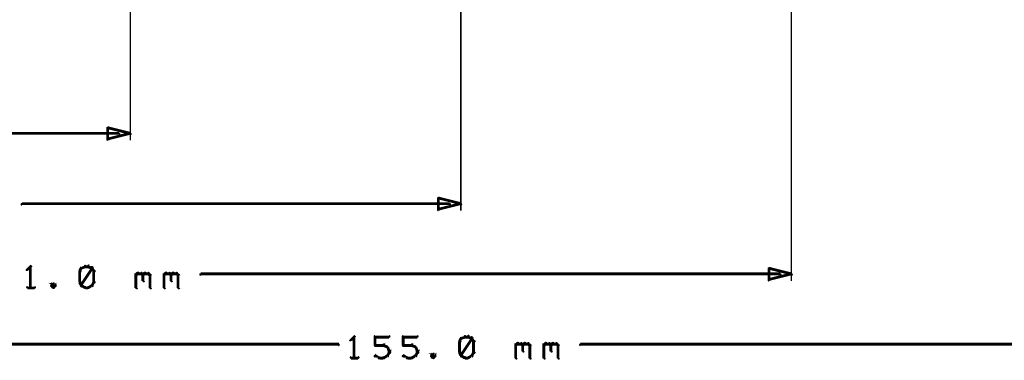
# Model space of a CAD drawing. Extents: x 35 to 575, y 26 to 553.
# Tile 78 of 125: x 141 to 211, y 435 to 459. Entities that reach past the tile are written whole.
import ezdxf

# ---------------------------------------------------------------- set-up
doc = ezdxf.new("R2010")
doc.units = 0
doc.layers.add('DIMENSIONS', color=3, linetype='CONTINUOUS')

msp = doc.modelspace()

# ---------------------------------------------------------------- linework, layer by layer
at = {"layer": 'DIMENSIONS', "color": 94}
for points in [[(148.9, 490, 0.1, 0.1, 1), (148.9, 490, 0, 0, 0), (148.9, 490, 0, 0, 0), (148.9, 490, 0.1, 0.1, 0), (148.9, 450.5, 0.1, 0.1, 0), (148.9, 450.5, 0, 0, 0), (148.9, 450.5, 0.1, 0.1, 0), (148.9, 450.5, 0.1, 0.1, 1), (148.9, 450.5, 0, 0, 0)], [(172.4, 490, 0.1, 0.1, 1), (172.4, 490, 0, 0, 0), (172.4, 490, 0, 0, 0), (172.4, 490, 0.1, 0.1, 0), (172.4, 445.5, 0.1, 0.1, 0), (172.4, 445.5, 0, 0, 0), (172.4, 445.5, 0.1, 0.1, 0), (172.4, 445.5, 0.1, 0.1, 1), (172.4, 445.5, 0, 0, 0)], [(195.9, 490, 0.1, 0.1, 1), (195.9, 490, 0, 0, 0), (195.9, 490, 0, 0, 0), (195.9, 490, 0.1, 0.1, 0), (195.9, 440.5, 0.1, 0.1, 0), (195.9, 440.5, 0, 0, 0), (195.9, 440.5, 0.1, 0.1, 0), (195.9, 440.5, 0.1, 0.1, 1), (195.9, 440.5, 0, 0, 0)], [(148.1, 450.9, 0.1, 0.1, 1), (148.1, 451, 0, 0, 0), (148.1, 451, 0, 0, 0), (148.1, 451, 0.2, 0.2, 0), (129.4, 451, 0.2, 0.2, 0), (129.4, 451, 0, 0, 0), (129.4, 451, 0.1, 0.1, 0), (129.4, 451, 0.1, 0.1, 1), (129.4, 450.9, 0, 0, 0)], [(171.6, 445.9, 0.1, 0.1, 1), (171.6, 446, 0, 0, 0), (171.6, 446, 0, 0, 0), (171.6, 446, 0.2, 0.2, 0), (141.2, 446, 0.2, 0.2, 0), (141.2, 446, 0, 0, 0), (141.2, 446, 0.1, 0.1, 0), (141.2, 446, 0.1, 0.1, 1), (141.2, 445.9, 0, 0, 0)], [(141.8, 441.5, 0.1, 0.1, 1), (141.8, 441.6, 0, 0, 0), (141.8, 441.5, 0, 0, 0), (141.8, 441.5, 0.2, 0.2, 0), (141.6, 441.3, 0.2, 0.2, 0), (141.6, 441.3, 0, 0, 0), (141.6, 441.3, 0.1, 0.1, 0), (141.5, 441.3, 0.1, 0.1, 1), (141.6, 441.3, 0, 0, 0)], [(141.8, 440, 0.1, 0.1, 1), (141.9, 440, 0, 0, 0), (141.8, 440, 0, 0, 0), (141.8, 440, 0.2, 0.2, 0), (141.8, 441.5, 0.2, 0.2, 0), (141.8, 441.5, 0, 0, 0), (141.8, 441.5, 0.1, 0.1, 0), (141.9, 441.5, 0.1, 0.1, 1), (141.8, 441.5, 0, 0, 0)], [(145.7, 441.5, 0.1, 0.1, 1), (145.7, 441.6, 0, 0, 0), (145.7, 441.5, 0, 0, 0), (145.7, 441.5, 0.2, 0.2, 0), (145.4, 441.4, 0.2, 0.2, 0), (145.4, 441.4, 0, 0, 0), (145.4, 441.4, 0.1, 0.1, 0), (145.4, 441.5, 0.1, 0.1, 1), (145.5, 441.4, 0, 0, 0)], [(145.9, 441.5, 0.1, 0.1, 1), (145.9, 441.6, 0, 0, 0), (145.9, 441.5, 0, 0, 0), (145.9, 441.5, 0.2, 0.2, 0), (145.7, 441.5, 0.2, 0.2, 0), (145.7, 441.5, 0, 0, 0), (145.7, 441.5, 0.1, 0.1, 0), (145.7, 441.6, 0.1, 0.1, 1), (145.7, 441.5, 0, 0, 0)], [(146.2, 441.4, 0.1, 0.1, 1), (146.2, 441.5, 0, 0, 0), (146.2, 441.4, 0, 0, 0), (146.2, 441.4, 0.2, 0.2, 0), (145.9, 441.5, 0.2, 0.2, 0), (145.9, 441.5, 0, 0, 0), (145.9, 441.5, 0.1, 0.1, 0), (146, 441.6, 0.1, 0.1, 1), (145.9, 441.5, 0, 0, 0)], [(145.5, 441.4, 0.1, 0.1, 1), (145.4, 441.4, 0, 0, 0), (145.4, 441.4, 0, 0, 0), (145.4, 441.4, 0.2, 0.2, 0), (145.3, 441.2, 0.2, 0.2, 0), (145.3, 441.2, 0, 0, 0), (145.3, 441.2, 0.1, 0.1, 0), (145.3, 441.2, 0.1, 0.1, 1), (145.4, 441.2, 0, 0, 0)], [(145.4, 441.2, 0.1, 0.1, 1), (145.3, 441.2, 0, 0, 0), (145.3, 441.2, 0, 0, 0), (145.3, 441.2, 0.2, 0.2, 0), (145.3, 440.4, 0.2, 0.2, 0), (145.3, 440.4, 0, 0, 0), (145.3, 440.4, 0.1, 0.1, 0), (145.3, 440.4, 0.1, 0.1, 1), (145.4, 440.4, 0, 0, 0)], [(145.4, 440.2, 0.1, 0.1, 1), (145.5, 440.1, 0, 0, 0), (145.4, 440.2, 0, 0, 0), (145.4, 440.2, 0.2, 0.2, 0), (146.2, 441.4, 0.2, 0.2, 0), (146.2, 441.4, 0, 0, 0), (146.2, 441.4, 0.1, 0.1, 0), (146.2, 441.4, 0.1, 0.1, 1), (146.1, 441.5, 0, 0, 0)], [(146.3, 441.2, 0.1, 0.1, 1), (146.4, 441.2, 0, 0, 0), (146.3, 441.2, 0, 0, 0), (146.3, 441.2, 0.2, 0.2, 0), (146.2, 441.4, 0.2, 0.2, 0), (146.2, 441.4, 0, 0, 0), (146.2, 441.4, 0.1, 0.1, 0), (146.2, 441.4, 0.1, 0.1, 1), (146.1, 441.4, 0, 0, 0)], [(146.3, 440.4, 0.1, 0.1, 1), (146.4, 440.4, 0, 0, 0), (146.3, 440.4, 0, 0, 0), (146.3, 440.4, 0.2, 0.2, 0), (146.3, 441.2, 0.2, 0.2, 0), (146.3, 441.2, 0, 0, 0), (146.3, 441.2, 0.1, 0.1, 0), (146.4, 441.2, 0.1, 0.1, 1), (146.3, 441.2, 0, 0, 0)], [(149.3, 441, 0.1, 0.1, 1), (149.3, 440.9, 0, 0, 0), (149.3, 440.9, 0, 0, 0), (149.3, 440.9, 0.2, 0.2, 0), (149.4, 441, 0.2, 0.2, 0), (149.4, 441, 0, 0, 0), (149.4, 441, 0.1, 0.1, 0), (149.5, 441, 0.1, 0.1, 1), (149.4, 441.1, 0, 0, 0)], [(149.3, 440, 0.1, 0.1, 1), (149.4, 440, 0, 0, 0), (149.3, 440, 0, 0, 0), (149.3, 440, 0.2, 0.2, 0), (149.3, 441, 0.2, 0.2, 0), (149.3, 441, 0, 0, 0), (149.3, 441, 0.1, 0.1, 0), (149.4, 441, 0.1, 0.1, 1), (149.3, 441, 0, 0, 0)], [(149.4, 441.1, 0.1, 0.1, 1), (149.4, 441, 0, 0, 0), (149.4, 441, 0, 0, 0), (149.4, 441, 0.2, 0.2, 0), (149.7, 441, 0.2, 0.2, 0), (149.7, 441, 0, 0, 0), (149.7, 441, 0.1, 0.1, 0), (149.7, 441, 0.1, 0.1, 1), (149.7, 441.1, 0, 0, 0)], [(149.7, 441.1, 0.1, 0.1, 1), (149.7, 441, 0, 0, 0), (149.7, 441, 0, 0, 0), (149.7, 441, 0.2, 0.2, 0), (149.8, 440.9, 0.2, 0.2, 0), (149.8, 440.9, 0, 0, 0), (149.8, 440.9, 0.1, 0.1, 0), (149.8, 440.9, 0.1, 0.1, 1), (149.8, 441, 0, 0, 0)], [(149.8, 441, 0.1, 0.1, 1), (149.8, 440.9, 0, 0, 0), (149.8, 440.9, 0, 0, 0), (149.8, 440.9, 0.2, 0.2, 0), (149.9, 441, 0.2, 0.2, 0), (149.9, 441, 0, 0, 0), (149.9, 441, 0.1, 0.1, 0), (150, 441, 0.1, 0.1, 1), (149.9, 441.1, 0, 0, 0)], [(149.9, 440.9, 0.1, 0.1, 1), (149.8, 440.9, 0, 0, 0), (149.8, 440.9, 0, 0, 0), (149.8, 440.9, 0.2, 0.2, 0), (149.8, 440.5, 0.2, 0.2, 0), (149.8, 440.5, 0, 0, 0), (149.8, 440.5, 0.1, 0.1, 0), (149.8, 440.5, 0.1, 0.1, 1), (149.9, 440.5, 0, 0, 0)], [(149.9, 441.1, 0.1, 0.1, 1), (149.9, 441, 0, 0, 0), (149.9, 441, 0, 0, 0), (149.9, 441, 0.2, 0.2, 0), (150.2, 441, 0.2, 0.2, 0), (150.2, 441, 0, 0, 0), (150.2, 441, 0.1, 0.1, 0), (150.2, 441, 0.1, 0.1, 1), (150.2, 441.1, 0, 0, 0)], [(150.2, 441.1, 0.1, 0.1, 1), (150.2, 441, 0, 0, 0), (150.2, 441, 0, 0, 0), (150.2, 441, 0.2, 0.2, 0), (150.3, 440.9, 0.2, 0.2, 0), (150.3, 440.9, 0, 0, 0), (150.3, 440.9, 0.1, 0.1, 0), (150.3, 440.9, 0.1, 0.1, 1), (150.3, 441, 0, 0, 0)], [(150.4, 440.9, 0.1, 0.1, 1), (150.3, 440.9, 0, 0, 0), (150.3, 440.9, 0, 0, 0), (150.3, 440.9, 0.2, 0.2, 0), (150.3, 440, 0.2, 0.2, 0), (150.3, 440, 0, 0, 0), (150.3, 440, 0.1, 0.1, 0), (150.3, 440, 0.1, 0.1, 1), (150.4, 440, 0, 0, 0)], [(151.3, 441, 0.1, 0.1, 1), (151.3, 440.9, 0, 0, 0), (151.3, 440.9, 0, 0, 0), (151.3, 440.9, 0.2, 0.2, 0), (151.4, 441, 0.2, 0.2, 0), (151.4, 441, 0, 0, 0), (151.4, 441, 0.1, 0.1, 0), (151.5, 441, 0.1, 0.1, 1), (151.4, 441.1, 0, 0, 0)], [(151.3, 440, 0.1, 0.1, 1), (151.4, 440, 0, 0, 0), (151.3, 440, 0, 0, 0), (151.3, 440, 0.2, 0.2, 0), (151.3, 441, 0.2, 0.2, 0), (151.3, 441, 0, 0, 0), (151.3, 441, 0.1, 0.1, 0), (151.4, 441, 0.1, 0.1, 1), (151.3, 441, 0, 0, 0)], [(151.4, 441.1, 0.1, 0.1, 1), (151.4, 441, 0, 0, 0), (151.4, 441, 0, 0, 0), (151.4, 441, 0.2, 0.2, 0), (151.7, 441, 0.2, 0.2, 0), (151.7, 441, 0, 0, 0), (151.7, 441, 0.1, 0.1, 0), (151.7, 441, 0.1, 0.1, 1), (151.7, 441.1, 0, 0, 0)], [(151.7, 441.1, 0.1, 0.1, 1), (151.7, 441, 0, 0, 0), (151.7, 441, 0, 0, 0), (151.7, 441, 0.2, 0.2, 0), (151.8, 440.9, 0.2, 0.2, 0), (151.8, 440.9, 0, 0, 0), (151.8, 440.9, 0.1, 0.1, 0), (151.8, 440.9, 0.1, 0.1, 1), (151.8, 441, 0, 0, 0)], [(151.8, 441, 0.1, 0.1, 1), (151.8, 440.9, 0, 0, 0), (151.8, 440.9, 0, 0, 0), (151.8, 440.9, 0.2, 0.2, 0), (151.9, 441, 0.2, 0.2, 0), (151.9, 441, 0, 0, 0), (151.9, 441, 0.1, 0.1, 0), (152, 441, 0.1, 0.1, 1), (151.9, 441.1, 0, 0, 0)], [(151.9, 440.9, 0.1, 0.1, 1), (151.8, 440.9, 0, 0, 0), (151.8, 440.9, 0, 0, 0), (151.8, 440.9, 0.2, 0.2, 0), (151.8, 440.5, 0.2, 0.2, 0), (151.8, 440.5, 0, 0, 0), (151.8, 440.5, 0.1, 0.1, 0), (151.8, 440.5, 0.1, 0.1, 1), (151.9, 440.5, 0, 0, 0)], [(151.9, 441.1, 0.1, 0.1, 1), (151.9, 441, 0, 0, 0), (151.9, 441, 0, 0, 0), (151.9, 441, 0.2, 0.2, 0), (152.2, 441, 0.2, 0.2, 0), (152.2, 441, 0, 0, 0), (152.2, 441, 0.1, 0.1, 0), (152.2, 441, 0.1, 0.1, 1), (152.2, 441.1, 0, 0, 0)], [(152.2, 441.1, 0.1, 0.1, 1), (152.2, 441, 0, 0, 0), (152.2, 441, 0, 0, 0), (152.2, 441, 0.2, 0.2, 0), (152.3, 440.9, 0.2, 0.2, 0), (152.3, 440.9, 0, 0, 0), (152.3, 440.9, 0.1, 0.1, 0), (152.3, 440.9, 0.1, 0.1, 1), (152.3, 441, 0, 0, 0)], [(152.4, 440.9, 0.1, 0.1, 1), (152.3, 440.9, 0, 0, 0), (152.3, 440.9, 0, 0, 0), (152.3, 440.9, 0.2, 0.2, 0), (152.3, 440, 0.2, 0.2, 0), (152.3, 440, 0, 0, 0), (152.3, 440, 0.1, 0.1, 0), (152.3, 440, 0.1, 0.1, 1), (152.4, 440, 0, 0, 0)], [(195.1, 440.9, 0.1, 0.1, 1), (195.1, 441, 0, 0, 0), (195.1, 441, 0, 0, 0), (195.1, 441, 0.2, 0.2, 0), (153.9, 441, 0.2, 0.2, 0), (153.9, 441, 0, 0, 0), (153.9, 441, 0.1, 0.1, 0), (153.9, 441, 0.1, 0.1, 1), (153.9, 440.9, 0, 0, 0)], [(143.5, 440.1, 0.1, 0.1, 1), (143.6, 440.2, 0, 0, 0), (143.6, 440.2, 0, 0, 0), (143.6, 440.2, 0.2, 0.2, 0), (143.4, 440.3, 0.2, 0.2, 0), (143.4, 440.3, 0, 0, 0), (143.4, 440.3, 0.1, 0.1, 0), (143.5, 440.3, 0.1, 0.1, 1), (143.4, 440.3, 0, 0, 0)], [(143.5, 440.3, 0.1, 0.1, 1), (143.4, 440.3, 0, 0, 0), (143.4, 440.3, 0, 0, 0), (143.4, 440.3, 0.2, 0.2, 0), (143.3, 440.2, 0.2, 0.2, 0), (143.3, 440.2, 0, 0, 0), (143.3, 440.2, 0.1, 0.1, 0), (143.3, 440.2, 0.1, 0.1, 1), (143.3, 440.1, 0, 0, 0)], [(143.3, 440.2, 0.1, 0.1, 1), (143.3, 440.1, 0, 0, 0), (143.3, 440.2, 0, 0, 0), (143.3, 440.2, 0.2, 0.2, 0), (143.4, 440, 0.2, 0.2, 0), (143.4, 440, 0, 0, 0), (143.4, 440, 0.1, 0.1, 0), (143.4, 440, 0.1, 0.1, 1), (143.5, 440.1, 0, 0, 0)], [(143.4, 440.1, 0.1, 0.1, 1), (143.5, 440, 0, 0, 0), (143.4, 440, 0, 0, 0), (143.4, 440, 0.2, 0.2, 0), (143.6, 440.2, 0.2, 0.2, 0), (143.6, 440.2, 0, 0, 0), (143.6, 440.2, 0.1, 0.1, 0), (143.6, 440.1, 0.1, 0.1, 1), (143.5, 440.2, 0, 0, 0)], [(145.4, 440.4, 0.1, 0.1, 1), (145.3, 440.4, 0, 0, 0), (145.3, 440.4, 0, 0, 0), (145.3, 440.4, 0.2, 0.2, 0), (145.4, 440.2, 0.2, 0.2, 0), (145.4, 440.2, 0, 0, 0), (145.4, 440.2, 0.1, 0.1, 0), (145.4, 440.2, 0.1, 0.1, 1), (145.5, 440.2, 0, 0, 0)], [(145.5, 440.2, 0.1, 0.1, 1), (145.4, 440.1, 0, 0, 0), (145.4, 440.2, 0, 0, 0), (145.4, 440.2, 0.2, 0.2, 0), (145.7, 440, 0.2, 0.2, 0), (145.7, 440, 0, 0, 0), (145.7, 440, 0.1, 0.1, 0), (145.7, 440, 0.1, 0.1, 1), (145.7, 440.1, 0, 0, 0)], [(145.9, 440.1, 0.1, 0.1, 1), (146, 440, 0, 0, 0), (145.9, 440, 0, 0, 0), (145.9, 440, 0.2, 0.2, 0), (146.2, 440.2, 0.2, 0.2, 0), (146.2, 440.2, 0, 0, 0), (146.2, 440.2, 0.1, 0.1, 0), (146.2, 440.1, 0.1, 0.1, 1), (146.2, 440.2, 0, 0, 0)], [(146.1, 440.2, 0.1, 0.1, 1), (146.2, 440.2, 0, 0, 0), (146.2, 440.2, 0, 0, 0), (146.2, 440.2, 0.2, 0.2, 0), (146.3, 440.4, 0.2, 0.2, 0), (146.3, 440.4, 0, 0, 0), (146.3, 440.4, 0.1, 0.1, 0), (146.4, 440.4, 0.1, 0.1, 1), (146.3, 440.4, 0, 0, 0)], [(141.6, 440.1, 0.1, 0.1, 1), (141.6, 440, 0, 0, 0), (141.6, 440, 0, 0, 0), (141.6, 440, 0.2, 0.2, 0), (142.1, 440, 0.2, 0.2, 0), (142.1, 440, 0, 0, 0), (142.1, 440, 0.1, 0.1, 0), (142.1, 440, 0.1, 0.1, 1), (142.1, 440.1, 0, 0, 0)], [(145.7, 440.1, 0.1, 0.1, 1), (145.7, 440, 0, 0, 0), (145.7, 440, 0, 0, 0), (145.7, 440, 0.2, 0.2, 0), (145.9, 440, 0.2, 0.2, 0), (145.9, 440, 0, 0, 0), (145.9, 440, 0.1, 0.1, 0), (145.9, 440, 0.1, 0.1, 1), (145.9, 440.1, 0, 0, 0)], [(95.7, 436, 0.1, 0.1, 1), (95.7, 435.9, 0, 0, 0), (95.7, 436, 0, 0, 0), (95.7, 436, 0.2, 0.2, 0), (163.7, 436, 0.2, 0.2, 0), (163.7, 436, 0, 0, 0), (163.7, 436, 0.1, 0.1, 0), (163.7, 435.9, 0.1, 0.1, 1), (163.7, 436, 0, 0, 0)], [(164.8, 436.5, 0.1, 0.1, 1), (164.8, 436.6, 0, 0, 0), (164.8, 436.5, 0, 0, 0), (164.8, 436.5, 0.2, 0.2, 0), (164.6, 436.3, 0.2, 0.2, 0), (164.6, 436.3, 0, 0, 0), (164.6, 436.3, 0.1, 0.1, 0), (164.5, 436.3, 0.1, 0.1, 1), (164.6, 436.3, 0, 0, 0)], [(164.8, 435, 0.1, 0.1, 1), (164.9, 435, 0, 0, 0), (164.8, 435, 0, 0, 0), (164.8, 435, 0.2, 0.2, 0), (164.8, 436.5, 0.2, 0.2, 0), (164.8, 436.5, 0, 0, 0), (164.8, 436.5, 0.1, 0.1, 0), (164.9, 436.5, 0.1, 0.1, 1), (164.8, 436.5, 0, 0, 0)], [(166.3, 436.6, 0.1, 0.1, 1), (166.3, 436.5, 0, 0, 0), (166.3, 436.5, 0, 0, 0), (166.3, 436.5, 0.2, 0.2, 0), (167.3, 436.5, 0.2, 0.2, 0), (167.3, 436.5, 0, 0, 0), (167.3, 436.5, 0.1, 0.1, 0), (167.3, 436.5, 0.1, 0.1, 1), (167.3, 436.6, 0, 0, 0)], [(166.9, 435.9, 0.1, 0.1, 1), (166.9, 436, 0, 0, 0), (166.9, 435.9, 0, 0, 0), (166.9, 435.9, 0.2, 0.2, 0), (166.3, 435.9, 0.2, 0.2, 0), (166.3, 435.9, 0, 0, 0), (166.3, 435.9, 0.1, 0.1, 0), (166.3, 436, 0.1, 0.1, 1), (166.3, 435.9, 0, 0, 0)], [(166.3, 435.9, 0.1, 0.1, 1), (166.4, 435.9, 0, 0, 0), (166.3, 435.9, 0, 0, 0), (166.3, 435.9, 0.2, 0.2, 0), (166.3, 436.5, 0.2, 0.2, 0), (166.3, 436.5, 0, 0, 0), (166.3, 436.5, 0.1, 0.1, 0), (166.4, 436.5, 0.1, 0.1, 1), (166.3, 436.5, 0, 0, 0)], [(167.2, 435.8, 0.1, 0.1, 1), (167.2, 435.8, 0, 0, 0), (167.2, 435.8, 0, 0, 0), (167.2, 435.8, 0.2, 0.2, 0), (166.9, 435.9, 0.2, 0.2, 0), (166.9, 435.9, 0, 0, 0), (166.9, 435.9, 0.1, 0.1, 0), (167, 436, 0.1, 0.1, 1), (166.9, 435.9, 0, 0, 0)], [(168.3, 436.6, 0.1, 0.1, 1), (168.3, 436.5, 0, 0, 0), (168.3, 436.5, 0, 0, 0), (168.3, 436.5, 0.2, 0.2, 0), (169.3, 436.5, 0.2, 0.2, 0), (169.3, 436.5, 0, 0, 0), (169.3, 436.5, 0.1, 0.1, 0), (169.3, 436.5, 0.1, 0.1, 1), (169.3, 436.6, 0, 0, 0)], [(168.9, 435.9, 0.1, 0.1, 1), (168.9, 436, 0, 0, 0), (168.9, 435.9, 0, 0, 0), (168.9, 435.9, 0.2, 0.2, 0), (168.3, 435.9, 0.2, 0.2, 0), (168.3, 435.9, 0, 0, 0), (168.3, 435.9, 0.1, 0.1, 0), (168.3, 436, 0.1, 0.1, 1), (168.3, 435.9, 0, 0, 0)], [(168.3, 435.9, 0.1, 0.1, 1), (168.4, 435.9, 0, 0, 0), (168.3, 435.9, 0, 0, 0), (168.3, 435.9, 0.2, 0.2, 0), (168.3, 436.5, 0.2, 0.2, 0), (168.3, 436.5, 0, 0, 0), (168.3, 436.5, 0.1, 0.1, 0), (168.4, 436.5, 0.1, 0.1, 1), (168.3, 436.5, 0, 0, 0)], [(169.2, 435.8, 0.1, 0.1, 1), (169.2, 435.8, 0, 0, 0), (169.2, 435.8, 0, 0, 0), (169.2, 435.8, 0.2, 0.2, 0), (168.9, 435.9, 0.2, 0.2, 0), (168.9, 435.9, 0, 0, 0), (168.9, 435.9, 0.1, 0.1, 0), (169, 436, 0.1, 0.1, 1), (168.9, 435.9, 0, 0, 0)], [(172.5, 436.4, 0.1, 0.1, 1), (172.4, 436.4, 0, 0, 0), (172.4, 436.4, 0, 0, 0), (172.4, 436.4, 0.2, 0.2, 0), (172.3, 436.2, 0.2, 0.2, 0), (172.3, 436.2, 0, 0, 0), (172.3, 436.2, 0.1, 0.1, 0), (172.3, 436.2, 0.1, 0.1, 1), (172.4, 436.2, 0, 0, 0)], [(172.4, 436.2, 0.1, 0.1, 1), (172.3, 436.2, 0, 0, 0), (172.3, 436.2, 0, 0, 0), (172.3, 436.2, 0.2, 0.2, 0), (172.3, 435.4, 0.2, 0.2, 0), (172.3, 435.4, 0, 0, 0), (172.3, 435.4, 0.1, 0.1, 0), (172.3, 435.4, 0.1, 0.1, 1), (172.4, 435.4, 0, 0, 0)], [(172.7, 436.5, 0.1, 0.1, 1), (172.7, 436.6, 0, 0, 0), (172.7, 436.5, 0, 0, 0), (172.7, 436.5, 0.2, 0.2, 0), (172.4, 436.4, 0.2, 0.2, 0), (172.4, 436.4, 0, 0, 0), (172.4, 436.4, 0.1, 0.1, 0), (172.4, 436.5, 0.1, 0.1, 1), (172.5, 436.4, 0, 0, 0)], [(172.4, 435.2, 0.1, 0.1, 1), (172.5, 435.1, 0, 0, 0), (172.4, 435.2, 0, 0, 0), (172.4, 435.2, 0.2, 0.2, 0), (173.2, 436.4, 0.2, 0.2, 0), (173.2, 436.4, 0, 0, 0), (173.2, 436.4, 0.1, 0.1, 0), (173.2, 436.4, 0.1, 0.1, 1), (173.1, 436.5, 0, 0, 0)], [(172.9, 436.5, 0.1, 0.1, 1), (172.9, 436.6, 0, 0, 0), (172.9, 436.5, 0, 0, 0), (172.9, 436.5, 0.2, 0.2, 0), (172.7, 436.5, 0.2, 0.2, 0), (172.7, 436.5, 0, 0, 0), (172.7, 436.5, 0.1, 0.1, 0), (172.7, 436.6, 0.1, 0.1, 1), (172.7, 436.5, 0, 0, 0)], [(173.2, 436.4, 0.1, 0.1, 1), (173.2, 436.5, 0, 0, 0), (173.2, 436.4, 0, 0, 0), (173.2, 436.4, 0.2, 0.2, 0), (172.9, 436.5, 0.2, 0.2, 0), (172.9, 436.5, 0, 0, 0), (172.9, 436.5, 0.1, 0.1, 0), (173, 436.6, 0.1, 0.1, 1), (172.9, 436.5, 0, 0, 0)], [(173.3, 436.2, 0.1, 0.1, 1), (173.4, 436.2, 0, 0, 0), (173.3, 436.2, 0, 0, 0), (173.3, 436.2, 0.2, 0.2, 0), (173.2, 436.4, 0.2, 0.2, 0), (173.2, 436.4, 0, 0, 0), (173.2, 436.4, 0.1, 0.1, 0), (173.2, 436.4, 0.1, 0.1, 1), (173.1, 436.4, 0, 0, 0)], [(173.3, 435.4, 0.1, 0.1, 1), (173.4, 435.4, 0, 0, 0), (173.3, 435.4, 0, 0, 0), (173.3, 435.4, 0.2, 0.2, 0), (173.3, 436.2, 0.2, 0.2, 0), (173.3, 436.2, 0, 0, 0), (173.3, 436.2, 0.1, 0.1, 0), (173.4, 436.2, 0.1, 0.1, 1), (173.3, 436.2, 0, 0, 0)], [(176.3, 436, 0.1, 0.1, 1), (176.3, 435.9, 0, 0, 0), (176.3, 435.9, 0, 0, 0), (176.3, 435.9, 0.2, 0.2, 0), (176.4, 436, 0.2, 0.2, 0), (176.4, 436, 0, 0, 0), (176.4, 436, 0.1, 0.1, 0), (176.5, 436, 0.1, 0.1, 1), (176.4, 436.1, 0, 0, 0)], [(176.3, 435, 0.1, 0.1, 1), (176.4, 435, 0, 0, 0), (176.3, 435, 0, 0, 0), (176.3, 435, 0.2, 0.2, 0), (176.3, 436, 0.2, 0.2, 0), (176.3, 436, 0, 0, 0), (176.3, 436, 0.1, 0.1, 0), (176.4, 436, 0.1, 0.1, 1), (176.3, 436, 0, 0, 0)], [(176.4, 436.1, 0.1, 0.1, 1), (176.4, 436, 0, 0, 0), (176.4, 436, 0, 0, 0), (176.4, 436, 0.2, 0.2, 0), (176.7, 436, 0.2, 0.2, 0), (176.7, 436, 0, 0, 0), (176.7, 436, 0.1, 0.1, 0), (176.7, 436, 0.1, 0.1, 1), (176.7, 436.1, 0, 0, 0)], [(176.7, 436.1, 0.1, 0.1, 1), (176.7, 436, 0, 0, 0), (176.7, 436, 0, 0, 0), (176.7, 436, 0.2, 0.2, 0), (176.8, 435.9, 0.2, 0.2, 0), (176.8, 435.9, 0, 0, 0), (176.8, 435.9, 0.1, 0.1, 0), (176.8, 435.9, 0.1, 0.1, 1), (176.8, 436, 0, 0, 0)], [(176.8, 436, 0.1, 0.1, 1), (176.8, 435.9, 0, 0, 0), (176.8, 435.9, 0, 0, 0), (176.8, 435.9, 0.2, 0.2, 0), (176.9, 436, 0.2, 0.2, 0), (176.9, 436, 0, 0, 0), (176.9, 436, 0.1, 0.1, 0), (177, 436, 0.1, 0.1, 1), (176.9, 436.1, 0, 0, 0)], [(176.9, 435.9, 0.1, 0.1, 1), (176.8, 435.9, 0, 0, 0), (176.8, 435.9, 0, 0, 0), (176.8, 435.9, 0.2, 0.2, 0), (176.8, 435.5, 0.2, 0.2, 0), (176.8, 435.5, 0, 0, 0), (176.8, 435.5, 0.1, 0.1, 0), (176.8, 435.5, 0.1, 0.1, 1), (176.9, 435.5, 0, 0, 0)], [(176.9, 436.1, 0.1, 0.1, 1), (176.9, 436, 0, 0, 0), (176.9, 436, 0, 0, 0), (176.9, 436, 0.2, 0.2, 0), (177.2, 436, 0.2, 0.2, 0), (177.2, 436, 0, 0, 0), (177.2, 436, 0.1, 0.1, 0), (177.2, 436, 0.1, 0.1, 1), (177.2, 436.1, 0, 0, 0)], [(177.2, 436.1, 0.1, 0.1, 1), (177.2, 436, 0, 0, 0), (177.2, 436, 0, 0, 0), (177.2, 436, 0.2, 0.2, 0), (177.3, 435.9, 0.2, 0.2, 0), (177.3, 435.9, 0, 0, 0), (177.3, 435.9, 0.1, 0.1, 0), (177.3, 435.9, 0.1, 0.1, 1), (177.3, 436, 0, 0, 0)], [(177.4, 435.9, 0.1, 0.1, 1), (177.3, 435.9, 0, 0, 0), (177.3, 435.9, 0, 0, 0), (177.3, 435.9, 0.2, 0.2, 0), (177.3, 435, 0.2, 0.2, 0), (177.3, 435, 0, 0, 0), (177.3, 435, 0.1, 0.1, 0), (177.3, 435, 0.1, 0.1, 1), (177.4, 435, 0, 0, 0)], [(178.3, 436, 0.1, 0.1, 1), (178.3, 435.9, 0, 0, 0), (178.3, 435.9, 0, 0, 0), (178.3, 435.9, 0.2, 0.2, 0), (178.4, 436, 0.2, 0.2, 0), (178.4, 436, 0, 0, 0), (178.4, 436, 0.1, 0.1, 0), (178.5, 436, 0.1, 0.1, 1), (178.4, 436.1, 0, 0, 0)], [(178.3, 435, 0.1, 0.1, 1), (178.4, 435, 0, 0, 0), (178.3, 435, 0, 0, 0), (178.3, 435, 0.2, 0.2, 0), (178.3, 436, 0.2, 0.2, 0), (178.3, 436, 0, 0, 0), (178.3, 436, 0.1, 0.1, 0), (178.4, 436, 0.1, 0.1, 1), (178.3, 436, 0, 0, 0)], [(178.4, 436.1, 0.1, 0.1, 1), (178.4, 436, 0, 0, 0), (178.4, 436, 0, 0, 0), (178.4, 436, 0.2, 0.2, 0), (178.7, 436, 0.2, 0.2, 0), (178.7, 436, 0, 0, 0), (178.7, 436, 0.1, 0.1, 0), (178.7, 436, 0.1, 0.1, 1), (178.7, 436.1, 0, 0, 0)], [(178.7, 436.1, 0.1, 0.1, 1), (178.7, 436, 0, 0, 0), (178.7, 436, 0, 0, 0), (178.7, 436, 0.2, 0.2, 0), (178.8, 435.9, 0.2, 0.2, 0), (178.8, 435.9, 0, 0, 0), (178.8, 435.9, 0.1, 0.1, 0), (178.8, 435.9, 0.1, 0.1, 1), (178.8, 436, 0, 0, 0)], [(178.8, 436, 0.1, 0.1, 1), (178.8, 435.9, 0, 0, 0), (178.8, 435.9, 0, 0, 0), (178.8, 435.9, 0.2, 0.2, 0), (178.9, 436, 0.2, 0.2, 0), (178.9, 436, 0, 0, 0), (178.9, 436, 0.1, 0.1, 0), (179, 436, 0.1, 0.1, 1), (178.9, 436.1, 0, 0, 0)], [(178.9, 435.9, 0.1, 0.1, 1), (178.8, 435.9, 0, 0, 0), (178.8, 435.9, 0, 0, 0), (178.8, 435.9, 0.2, 0.2, 0), (178.8, 435.5, 0.2, 0.2, 0), (178.8, 435.5, 0, 0, 0), (178.8, 435.5, 0.1, 0.1, 0), (178.8, 435.5, 0.1, 0.1, 1), (178.9, 435.5, 0, 0, 0)], [(178.9, 436.1, 0.1, 0.1, 1), (178.9, 436, 0, 0, 0), (178.9, 436, 0, 0, 0), (178.9, 436, 0.2, 0.2, 0), (179.2, 436, 0.2, 0.2, 0), (179.2, 436, 0, 0, 0), (179.2, 436, 0.1, 0.1, 0), (179.2, 436, 0.1, 0.1, 1), (179.2, 436.1, 0, 0, 0)], [(179.2, 436.1, 0.1, 0.1, 1), (179.2, 436, 0, 0, 0), (179.2, 436, 0, 0, 0), (179.2, 436, 0.2, 0.2, 0), (179.3, 435.9, 0.2, 0.2, 0), (179.3, 435.9, 0, 0, 0), (179.3, 435.9, 0.1, 0.1, 0), (179.3, 435.9, 0.1, 0.1, 1), (179.3, 436, 0, 0, 0)], [(179.4, 435.9, 0.1, 0.1, 1), (179.3, 435.9, 0, 0, 0), (179.3, 435.9, 0, 0, 0), (179.3, 435.9, 0.2, 0.2, 0), (179.3, 435, 0.2, 0.2, 0), (179.3, 435, 0, 0, 0), (179.3, 435, 0.1, 0.1, 0), (179.3, 435, 0.1, 0.1, 1), (179.4, 435, 0, 0, 0)], [(249.1, 435.9, 0.1, 0.1, 1), (249.1, 436, 0, 0, 0), (249.1, 436, 0, 0, 0), (249.1, 436, 0.2, 0.2, 0), (180.9, 436, 0.2, 0.2, 0), (180.9, 436, 0, 0, 0), (180.9, 436, 0.1, 0.1, 0), (180.9, 436, 0.1, 0.1, 1), (180.9, 435.9, 0, 0, 0)], [(166.9, 435.1, 0.1, 0.1, 1), (167, 435, 0, 0, 0), (166.9, 435, 0, 0, 0), (166.9, 435, 0.2, 0.2, 0), (167.2, 435.2, 0.2, 0.2, 0), (167.2, 435.2, 0, 0, 0), (167.2, 435.2, 0.1, 0.1, 0), (167.2, 435.1, 0.1, 0.1, 1), (167.2, 435.2, 0, 0, 0)], [(167.3, 435.5, 0.1, 0.1, 1), (167.4, 435.6, 0, 0, 0), (167.3, 435.5, 0, 0, 0), (167.3, 435.5, 0.2, 0.2, 0), (167.2, 435.8, 0.2, 0.2, 0), (167.2, 435.8, 0, 0, 0), (167.2, 435.8, 0.1, 0.1, 0), (167.2, 435.8, 0.1, 0.1, 1), (167.1, 435.8, 0, 0, 0)], [(167.1, 435.2, 0.1, 0.1, 1), (167.2, 435.2, 0, 0, 0), (167.2, 435.2, 0, 0, 0), (167.2, 435.2, 0.2, 0.2, 0), (167.3, 435.4, 0.2, 0.2, 0), (167.3, 435.4, 0, 0, 0), (167.3, 435.4, 0.1, 0.1, 0), (167.4, 435.4, 0.1, 0.1, 1), (167.3, 435.4, 0, 0, 0)], [(167.3, 435.4, 0.1, 0.1, 1), (167.4, 435.4, 0, 0, 0), (167.3, 435.4, 0, 0, 0), (167.3, 435.4, 0.2, 0.2, 0), (167.3, 435.5, 0.2, 0.2, 0), (167.3, 435.5, 0, 0, 0), (167.3, 435.5, 0.1, 0.1, 0), (167.4, 435.5, 0.1, 0.1, 1), (167.3, 435.5, 0, 0, 0)], [(168.9, 435.1, 0.1, 0.1, 1), (169, 435, 0, 0, 0), (168.9, 435, 0, 0, 0), (168.9, 435, 0.2, 0.2, 0), (169.2, 435.2, 0.2, 0.2, 0), (169.2, 435.2, 0, 0, 0), (169.2, 435.2, 0.1, 0.1, 0), (169.2, 435.1, 0.1, 0.1, 1), (169.2, 435.2, 0, 0, 0)], [(169.3, 435.5, 0.1, 0.1, 1), (169.4, 435.6, 0, 0, 0), (169.3, 435.5, 0, 0, 0), (169.3, 435.5, 0.2, 0.2, 0), (169.2, 435.8, 0.2, 0.2, 0), (169.2, 435.8, 0, 0, 0), (169.2, 435.8, 0.1, 0.1, 0), (169.2, 435.8, 0.1, 0.1, 1), (169.1, 435.8, 0, 0, 0)], [(169.1, 435.2, 0.1, 0.1, 1), (169.2, 435.2, 0, 0, 0), (169.2, 435.2, 0, 0, 0), (169.2, 435.2, 0.2, 0.2, 0), (169.3, 435.4, 0.2, 0.2, 0), (169.3, 435.4, 0, 0, 0), (169.3, 435.4, 0.1, 0.1, 0), (169.4, 435.4, 0.1, 0.1, 1), (169.3, 435.4, 0, 0, 0)], [(169.3, 435.4, 0.1, 0.1, 1), (169.4, 435.4, 0, 0, 0), (169.3, 435.4, 0, 0, 0), (169.3, 435.4, 0.2, 0.2, 0), (169.3, 435.5, 0.2, 0.2, 0), (169.3, 435.5, 0, 0, 0), (169.3, 435.5, 0.1, 0.1, 0), (169.4, 435.5, 0.1, 0.1, 1), (169.3, 435.5, 0, 0, 0)], [(170.5, 435.1, 0.1, 0.1, 1), (170.6, 435.2, 0, 0, 0), (170.6, 435.2, 0, 0, 0), (170.6, 435.2, 0.2, 0.2, 0), (170.4, 435.3, 0.2, 0.2, 0), (170.4, 435.3, 0, 0, 0), (170.4, 435.3, 0.1, 0.1, 0), (170.5, 435.3, 0.1, 0.1, 1), (170.4, 435.3, 0, 0, 0)], [(170.5, 435.3, 0.1, 0.1, 1), (170.4, 435.3, 0, 0, 0), (170.4, 435.3, 0, 0, 0), (170.4, 435.3, 0.2, 0.2, 0), (170.3, 435.2, 0.2, 0.2, 0), (170.3, 435.2, 0, 0, 0), (170.3, 435.2, 0.1, 0.1, 0), (170.3, 435.2, 0.1, 0.1, 1), (170.3, 435.1, 0, 0, 0)], [(170.3, 435.2, 0.1, 0.1, 1), (170.3, 435.1, 0, 0, 0), (170.3, 435.2, 0, 0, 0), (170.3, 435.2, 0.2, 0.2, 0), (170.4, 435, 0.2, 0.2, 0), (170.4, 435, 0, 0, 0), (170.4, 435, 0.1, 0.1, 0), (170.4, 435, 0.1, 0.1, 1), (170.5, 435.1, 0, 0, 0)], [(170.4, 435.1, 0.1, 0.1, 1), (170.5, 435, 0, 0, 0), (170.4, 435, 0, 0, 0), (170.4, 435, 0.2, 0.2, 0), (170.6, 435.2, 0.2, 0.2, 0), (170.6, 435.2, 0, 0, 0), (170.6, 435.2, 0.1, 0.1, 0), (170.6, 435.1, 0.1, 0.1, 1), (170.5, 435.2, 0, 0, 0)], [(172.4, 435.4, 0.1, 0.1, 1), (172.3, 435.4, 0, 0, 0), (172.3, 435.4, 0, 0, 0), (172.3, 435.4, 0.2, 0.2, 0), (172.4, 435.2, 0.2, 0.2, 0), (172.4, 435.2, 0, 0, 0), (172.4, 435.2, 0.1, 0.1, 0), (172.4, 435.2, 0.1, 0.1, 1), (172.5, 435.2, 0, 0, 0)], [(172.9, 435.1, 0.1, 0.1, 1), (173, 435, 0, 0, 0), (172.9, 435, 0, 0, 0), (172.9, 435, 0.2, 0.2, 0), (173.2, 435.2, 0.2, 0.2, 0), (173.2, 435.2, 0, 0, 0), (173.2, 435.2, 0.1, 0.1, 0), (173.2, 435.1, 0.1, 0.1, 1), (173.2, 435.2, 0, 0, 0)], [(173.1, 435.2, 0.1, 0.1, 1), (173.2, 435.2, 0, 0, 0), (173.2, 435.2, 0, 0, 0), (173.2, 435.2, 0.2, 0.2, 0), (173.3, 435.4, 0.2, 0.2, 0), (173.3, 435.4, 0, 0, 0), (173.3, 435.4, 0.1, 0.1, 0), (173.4, 435.4, 0.1, 0.1, 1), (173.3, 435.4, 0, 0, 0)], [(164.6, 435.1, 0.1, 0.1, 1), (164.6, 435, 0, 0, 0), (164.6, 435, 0, 0, 0), (164.6, 435, 0.2, 0.2, 0), (165.1, 435, 0.2, 0.2, 0), (165.1, 435, 0, 0, 0), (165.1, 435, 0.1, 0.1, 0), (165.1, 435, 0.1, 0.1, 1), (165.1, 435.1, 0, 0, 0)], [(166.3, 435.2, 0.1, 0.1, 1), (166.3, 435.1, 0, 0, 0), (166.3, 435.2, 0, 0, 0), (166.3, 435.2, 0.2, 0.2, 0), (166.6, 435, 0.2, 0.2, 0), (166.6, 435, 0, 0, 0), (166.6, 435, 0.1, 0.1, 0), (166.5, 435, 0.1, 0.1, 1), (166.6, 435.1, 0, 0, 0)], [(166.6, 435.1, 0.1, 0.1, 1), (166.6, 435, 0, 0, 0), (166.6, 435, 0, 0, 0), (166.6, 435, 0.2, 0.2, 0), (166.9, 435, 0.2, 0.2, 0), (166.9, 435, 0, 0, 0), (166.9, 435, 0.1, 0.1, 0), (166.9, 435, 0.1, 0.1, 1), (166.9, 435.1, 0, 0, 0)], [(168.3, 435.2, 0.1, 0.1, 1), (168.3, 435.1, 0, 0, 0), (168.3, 435.2, 0, 0, 0), (168.3, 435.2, 0.2, 0.2, 0), (168.6, 435, 0.2, 0.2, 0), (168.6, 435, 0, 0, 0), (168.6, 435, 0.1, 0.1, 0), (168.5, 435, 0.1, 0.1, 1), (168.6, 435.1, 0, 0, 0)], [(168.6, 435.1, 0.1, 0.1, 1), (168.6, 435, 0, 0, 0), (168.6, 435, 0, 0, 0), (168.6, 435, 0.2, 0.2, 0), (168.9, 435, 0.2, 0.2, 0), (168.9, 435, 0, 0, 0), (168.9, 435, 0.1, 0.1, 0), (168.9, 435, 0.1, 0.1, 1), (168.9, 435.1, 0, 0, 0)], [(172.5, 435.2, 0.1, 0.1, 1), (172.4, 435.1, 0, 0, 0), (172.4, 435.2, 0, 0, 0), (172.4, 435.2, 0.2, 0.2, 0), (172.7, 435, 0.2, 0.2, 0), (172.7, 435, 0, 0, 0), (172.7, 435, 0.1, 0.1, 0), (172.7, 435, 0.1, 0.1, 1), (172.7, 435.1, 0, 0, 0)], [(172.7, 435.1, 0.1, 0.1, 1), (172.7, 435, 0, 0, 0), (172.7, 435, 0, 0, 0), (172.7, 435, 0.2, 0.2, 0), (172.9, 435, 0.2, 0.2, 0), (172.9, 435, 0, 0, 0), (172.9, 435, 0.1, 0.1, 0), (172.9, 435, 0.1, 0.1, 1), (172.9, 435.1, 0, 0, 0)]]:
    msp.add_lwpolyline(points, format="xyseb", dxfattribs=at)
for points in [[(148.9, 450.9, 0.1, 0.1, 1), (148.9, 451, 0, 0, 0), (148.9, 451, 0, 0, 0), (148.9, 451, 0.2, 0.2, 0), (147.3, 450.6, 0, 0, 0), (147.3, 450.6, 0.1, 0.1, 0), (147.3, 450.6, 0.1, 0.1, 1), (147.3, 450.5, 0, 0, 0), (147.3, 450.6, 0.1, 0.1, 1), (147.4, 450.6, 0, 0, 0), (147.3, 450.6, 0, 0, 0), (147.3, 450.6, 0.2, 0.2, 0), (147.3, 451.4, 0, 0, 0), (147.3, 451.4, 0.1, 0.1, 0), (147.4, 451.4, 0.1, 0.1, 1), (147.3, 451.4, 0, 0, 0), (147.3, 451.4, 0.1, 0.1, 1), (147.3, 451.3, 0, 0, 0), (147.3, 451.4, 0, 0, 0), (147.3, 451.4, 0.2, 0.2, 0), (148.9, 451, 0.2, 0.2, 0), (148.9, 451, 0, 0, 0), (148.9, 451, 0.1, 0.1, 0), (148.9, 450.9, 0.1, 0.1, 1), (148.9, 451, 0, 0, 0)], [(172.4, 445.9, 0.1, 0.1, 1), (172.4, 446, 0, 0, 0), (172.4, 446, 0, 0, 0), (172.4, 446, 0.2, 0.2, 0), (170.8, 445.6, 0, 0, 0), (170.8, 445.6, 0.1, 0.1, 0), (170.8, 445.6, 0.1, 0.1, 1), (170.8, 445.5, 0, 0, 0), (170.8, 445.6, 0.1, 0.1, 1), (170.9, 445.6, 0, 0, 0), (170.8, 445.6, 0, 0, 0), (170.8, 445.6, 0.2, 0.2, 0), (170.8, 446.4, 0, 0, 0), (170.8, 446.4, 0.1, 0.1, 0), (170.9, 446.4, 0.1, 0.1, 1), (170.8, 446.4, 0, 0, 0), (170.8, 446.4, 0.1, 0.1, 1), (170.8, 446.3, 0, 0, 0), (170.8, 446.4, 0, 0, 0), (170.8, 446.4, 0.2, 0.2, 0), (172.4, 446, 0.2, 0.2, 0), (172.4, 446, 0, 0, 0), (172.4, 446, 0.1, 0.1, 0), (172.4, 445.9, 0.1, 0.1, 1), (172.4, 446, 0, 0, 0)], [(195.9, 440.9, 0.1, 0.1, 1), (195.9, 441, 0, 0, 0), (195.9, 441, 0, 0, 0), (195.9, 441, 0.2, 0.2, 0), (194.3, 440.6, 0, 0, 0), (194.3, 440.6, 0.1, 0.1, 0), (194.3, 440.6, 0.1, 0.1, 1), (194.3, 440.5, 0, 0, 0), (194.3, 440.6, 0.1, 0.1, 1), (194.4, 440.6, 0, 0, 0), (194.3, 440.6, 0, 0, 0), (194.3, 440.6, 0.2, 0.2, 0), (194.3, 441.4, 0, 0, 0), (194.3, 441.4, 0.1, 0.1, 0), (194.4, 441.4, 0.1, 0.1, 1), (194.3, 441.4, 0, 0, 0), (194.3, 441.4, 0.1, 0.1, 1), (194.3, 441.3, 0, 0, 0), (194.3, 441.4, 0, 0, 0), (194.3, 441.4, 0.2, 0.2, 0), (195.9, 441, 0.2, 0.2, 0), (195.9, 441, 0, 0, 0), (195.9, 441, 0.1, 0.1, 0), (195.9, 440.9, 0.1, 0.1, 1), (195.9, 441, 0, 0, 0)]]:
    msp.add_lwpolyline(points, format="xyseb", close=True, dxfattribs=at)

doc.saveas('drawing.dxf')
